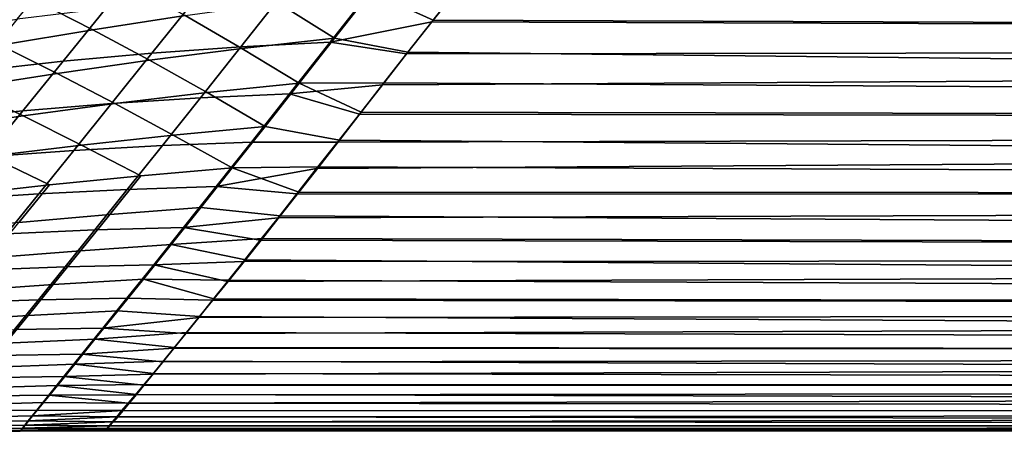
# Model space of a CAD drawing. Header units: metres. Extents: x -23 to 242, y -40 to 23.
# Tile 64 of 256: x 20.22 to 25.79, y -20.01 to -17.68. Entities that reach past the tile are written whole.
import ezdxf

# ---------------------------------------------------------------- set-up
doc = ezdxf.new("R2010")
doc.units = ezdxf.units.M
doc.layers.add('solid_10171013', color=7, linetype='CONTINUOUS')

msp = doc.modelspace()

# ---------------------------------------------------------------- linework, layer by layer
at = {"layer": 'solid_10171013'}
for points in [[(22.860596, -17.293505, 86.453369), (60.200001, -17.320509, 86.5), (60.200001, -17.820131, 87.420189), (22.706476, -17.491241, 86.801727)], [(22.699495, -17.49881, 106.184608), (22.549923, -17.689114, 105.832481), (60.5, -17.820084, 105.579849), (60.5, -17.320457, 106.500046)], [(19.96397, -17.440346, 106.890915), (19.708746, -17.744768, 106.322121), (20.207302, -17.674997, 106.273903), (20.462551, -17.364635, 106.841949)], [(20.316298, -17.572828, 86.59008), (20.839163, -17.478985, 86.549469), (21.156511, -17.654099, 86.974495), (20.633568, -17.734081, 87.026985)], [(21.21063, -17.563723, 106.215782), (20.967936, -17.867027, 105.635643), (21.471371, -17.830942, 105.624184), (21.714794, -17.523024, 106.206467)], [(21.714794, -17.523024, 106.206467), (21.471371, -17.830942, 105.624184), (21.975912, -17.804934, 105.625259), (22.220219, -17.492823, 106.210701)], [(21.680693, -17.582544, 86.912018), (22.205975, -17.519764, 86.839386), (22.000635, -17.782495, 87.332611)], [(22.220219, -17.492823, 106.210701), (21.975912, -17.804934, 105.625259), (22.549923, -17.689114, 105.832481), (22.699495, -17.49881, 106.184608)], [(22.205975, -17.519764, 86.839386), (22.557894, -17.680342, 87.150909), (22.415487, -17.861412, 87.501671), (22.000635, -17.782495, 87.332611)], [(22.205975, -17.519764, 86.839386), (22.706476, -17.491241, 86.801727), (22.557894, -17.680342, 87.150909)], [(22.557894, -17.680342, 87.150909), (22.706476, -17.491241, 86.801727), (60.200001, -17.820131, 87.420189)], [(19.795113, -17.674664, 86.62027), (20.316298, -17.572828, 86.59008), (20.633568, -17.734081, 87.026985), (20.111996, -17.82214, 87.069672)], [(20.708033, -17.614513, 106.238358), (20.465885, -17.912823, 105.65937), (20.967936, -17.867027, 105.635643), (21.21063, -17.563723, 106.215782)], [(21.156511, -17.654099, 86.974495), (21.680693, -17.582544, 86.912018), (22.000635, -17.782495, 87.332611), (21.477257, -17.840454, 87.404549)], [(20.207302, -17.674997, 106.273903), (19.965506, -17.967958, 105.695107), (20.465885, -17.912823, 105.65937), (20.708033, -17.614513, 106.238358)], [(20.633568, -17.734081, 87.026985), (21.156511, -17.654099, 86.974495), (21.477257, -17.840454, 87.404549), (20.954861, -17.906826, 87.467178)], [(21.975912, -17.804934, 105.625259), (22.407036, -17.871346, 105.478584), (22.549923, -17.689114, 105.832481)], [(22.549923, -17.689114, 105.832481), (22.407036, -17.871346, 105.478584), (60.5, -17.820084, 105.579849)], [(22.557894, -17.680342, 87.150909), (60.200001, -17.820131, 87.420189), (60.200001, -18.270908, 88.365265), (22.415487, -17.861412, 87.501671)], [(20.111996, -17.82214, 87.069672), (20.633568, -17.734081, 87.026985), (20.954861, -17.906826, 87.467178), (20.433567, -17.981295, 87.52066)], [(21.471371, -17.830942, 105.624184), (21.242342, -18.119343, 105.032906), (21.745968, -18.097086, 105.030891), (21.975912, -17.804934, 105.625259)], [(21.477257, -17.840454, 87.404549), (22.000635, -17.782495, 87.332611), (21.801029, -18.036572, 87.843811)], [(21.975912, -17.804934, 105.625259), (21.745968, -18.097086, 105.030891), (22.270811, -18.045296, 105.12365), (22.407036, -17.871346, 105.478584)], [(22.000635, -17.782495, 87.332611), (22.415487, -17.861412, 87.501671), (22.279871, -18.034868, 87.854561), (21.801029, -18.036572, 87.843811)], [(19.591932, -17.917933, 87.102737), (20.111996, -17.82214, 87.069672), (20.433567, -17.981295, 87.52066), (19.913498, -18.063543, 87.56514)], [(20.967936, -17.867027, 105.635643), (20.739674, -18.151232, 105.04644), (21.242342, -18.119343, 105.032906), (21.471371, -17.830942, 105.624184)], [(20.954861, -17.906826, 87.467178), (21.477257, -17.840454, 87.404549), (21.801029, -18.036572, 87.843811), (21.279715, -18.089743, 87.914787)], [(22.270811, -18.045296, 105.12365), (22.140909, -18.211102, 104.767754), (60.5, -18.271139, 104.634201), (60.5, -17.820084, 105.579849)], [(22.407036, -17.871346, 105.478584), (22.270811, -18.045296, 105.12365), (60.5, -17.820084, 105.579849)], [(22.279871, -18.034868, 87.854561), (22.415487, -17.861412, 87.501671), (60.200001, -18.270908, 88.365265)], [(19.965506, -17.967958, 105.695107), (19.738262, -18.242567, 105.10717), (20.238226, -18.192417, 105.071274), (20.465885, -17.912823, 105.65937)], [(20.465885, -17.912823, 105.65937), (20.238226, -18.192417, 105.071274), (20.739674, -18.151232, 105.04644), (20.967936, -17.867027, 105.635643)], [(20.433567, -17.981295, 87.52066), (20.954861, -17.906826, 87.467178), (21.279715, -18.089743, 87.914787), (20.759272, -18.150955, 87.977295)], [(19.913498, -18.063543, 87.56514), (20.433567, -17.981295, 87.52066), (20.759272, -18.150955, 87.977295), (20.239803, -18.219923, 88.031448)], [(19.394773, -18.15325, 87.600777), (19.913498, -18.063543, 87.56514), (20.239803, -18.219923, 88.031448), (19.72142, -18.29636, 88.0774)], [(21.279715, -18.089743, 87.914787), (21.801029, -18.036572, 87.843811), (21.607912, -18.281183, 88.374069)], [(21.801029, -18.036572, 87.843811), (22.151031, -18.200422, 88.208763), (22.028378, -18.358225, 88.564285), (21.607912, -18.281183, 88.374069)], [(21.745968, -18.097086, 105.030891), (22.140909, -18.211102, 104.767754), (22.270811, -18.045296, 105.12365)], [(21.801029, -18.036572, 87.843811), (22.279871, -18.034868, 87.854561), (22.151031, -18.200422, 88.208763)], [(22.151031, -18.200422, 88.208763), (22.279871, -18.034868, 87.854561), (60.200001, -18.270908, 88.365265)], [(20.739674, -18.151232, 105.04644), (20.526299, -18.416073, 104.448494), (21.028173, -18.387972, 104.432953), (21.242342, -18.119343, 105.032906)], [(20.759272, -18.150955, 87.977295), (21.279715, -18.089743, 87.914787), (21.607912, -18.281183, 88.374069), (21.088795, -18.329615, 88.443802)], [(21.242342, -18.119343, 105.032906), (21.028173, -18.387972, 104.432953), (21.530872, -18.369034, 104.427956), (21.745968, -18.097086, 105.030891)], [(21.745968, -18.097086, 105.030891), (21.530872, -18.369034, 104.427956), (22.017031, -18.369049, 104.410629), (22.140909, -18.211102, 104.767754)], [(19.738262, -18.242567, 105.10717), (19.52599, -18.498579, 104.510399), (20.02549, -18.453043, 104.474373), (20.238226, -18.192417, 105.071274)], [(20.238226, -18.192417, 105.071274), (20.02549, -18.453043, 104.474373), (20.526299, -18.416073, 104.448494), (20.739674, -18.151232, 105.04644)], [(20.239803, -18.219923, 88.031448), (20.759272, -18.150955, 87.977295), (21.088795, -18.329615, 88.443802), (20.57044, -18.385714, 88.505859)], [(19.72142, -18.29636, 88.0774), (20.239803, -18.219923, 88.031448), (20.57044, -18.385714, 88.505859), (20.052944, -18.449223, 88.560364)], [(22.140909, -18.211102, 104.767754), (22.017031, -18.369049, 104.410629), (60.5, -18.271139, 104.634201)], [(22.151031, -18.200422, 88.208763), (60.200001, -18.270908, 88.365265), (60.200001, -18.671608, 89.332642), (22.028378, -18.358225, 88.564285)], [(21.088795, -18.329615, 88.443802), (21.607912, -18.281183, 88.374069), (21.422062, -18.515493, 88.924431)], [(21.607912, -18.281183, 88.374069), (22.028378, -18.358225, 88.564285), (21.911293, -18.508497, 88.921379), (21.422062, -18.515493, 88.924431)], [(21.898985, -18.519341, 104.052086), (21.787067, -18.661865, 103.692688), (60.5, -18.671585, 103.667435), (60.5, -18.271139, 104.634201)], [(22.017031, -18.369049, 104.410629), (21.898985, -18.519341, 104.052086), (60.5, -18.271139, 104.634201)], [(20.57044, -18.385714, 88.505859), (21.088795, -18.329615, 88.443802), (21.422062, -18.515493, 88.924431), (20.905243, -18.559256, 88.992584)], [(21.911293, -18.508497, 88.921379), (22.028378, -18.358225, 88.564285), (60.200001, -18.671608, 89.332642)], [(20.02549, -18.453043, 104.474373), (19.828047, -18.694508, 103.868874), (20.328197, -18.661364, 103.841995), (20.526299, -18.416073, 104.448494)], [(20.052944, -18.449223, 88.560364), (20.57044, -18.385714, 88.505859), (20.905243, -18.559256, 88.992584), (20.389086, -18.610308, 89.053856)], [(20.526299, -18.416073, 104.448494), (20.328197, -18.661364, 103.841995), (20.829271, -18.636642, 103.824539), (21.028173, -18.387972, 104.432953)], [(21.028173, -18.387972, 104.432953), (20.829271, -18.636642, 103.824539), (21.331047, -18.620613, 103.816673), (21.530872, -18.369034, 104.427956)], [(21.530872, -18.369034, 104.427956), (21.331047, -18.620613, 103.816673), (21.898985, -18.519341, 104.052086), (22.017031, -18.369049, 104.410629)], [(19.873676, -18.668427, 89.108353), (20.052944, -18.449223, 88.560364), (20.389086, -18.610308, 89.053856)], [(20.730135, -18.77746, 89.561401), (20.905243, -18.559256, 88.992584), (21.422062, -18.515493, 88.924431), (21.244595, -18.738268, 89.495148)], [(21.422062, -18.515493, 88.924431), (21.799463, -18.651363, 89.280121), (21.69335, -18.786728, 89.640053), (21.244595, -18.738268, 89.495148)], [(21.331047, -18.620613, 103.816673), (21.787067, -18.661865, 103.692688), (21.898985, -18.519341, 104.052086)], [(21.422062, -18.515493, 88.924431), (21.911293, -18.508497, 88.921379), (21.799463, -18.651363, 89.280121)], [(21.799463, -18.651363, 89.280121), (21.911293, -18.508497, 88.921379), (60.200001, -18.671608, 89.332642)], [(20.216244, -18.823572, 89.621544), (20.389086, -18.610308, 89.053856), (20.905243, -18.559256, 88.992584), (20.730135, -18.77746, 89.561401)], [(19.703001, -18.876411, 89.675659), (19.873676, -18.668427, 89.108353), (20.389086, -18.610308, 89.053856), (20.216244, -18.823572, 89.621544)], [(20.328197, -18.661364, 103.841995), (20.14572, -18.886917, 103.227242), (20.646, -18.865183, 103.207947), (20.829271, -18.636642, 103.824539)], [(20.829271, -18.636642, 103.824539), (20.646, -18.865183, 103.207947), (21.146873, -18.85166, 103.197327), (21.331047, -18.620613, 103.816673)], [(21.331047, -18.620613, 103.816673), (21.146873, -18.85166, 103.197327), (21.68103, -18.796761, 103.332405), (21.787067, -18.661865, 103.692688)], [(19.828047, -18.694508, 103.868874), (19.646236, -18.916634, 103.255058), (20.14572, -18.886917, 103.227242), (20.328197, -18.661364, 103.841995)], [(21.68103, -18.796761, 103.332405), (21.580521, -18.924189, 102.971092), (60.5, -19.020929, 102.68087), (60.5, -18.671585, 103.667435)], [(21.787067, -18.661865, 103.692688), (21.68103, -18.796761, 103.332405), (60.5, -18.671585, 103.667435)], [(21.799463, -18.651363, 89.280121), (60.200001, -18.671608, 89.332642), (60.200001, -19.02113, 90.319656), (21.69335, -18.786728, 89.640053)], [(20.564796, -18.982729, 90.149918), (20.730135, -18.77746, 89.561401), (21.244595, -18.738268, 89.495148), (21.076878, -18.947964, 90.085884)], [(21.076878, -18.947964, 90.085884), (21.244595, -18.738268, 89.495148), (21.69335, -18.786728, 89.640053), (21.592611, -18.91468, 90.001167)], [(20.053204, -19.024055, 90.208588), (20.216244, -18.823572, 89.621544), (20.730135, -18.77746, 89.561401), (20.564796, -18.982729, 90.149918)], [(21.146873, -18.85166, 103.197327), (21.580521, -18.924189, 102.971092), (21.68103, -18.796761, 103.332405)], [(21.592611, -18.91468, 90.001167), (21.69335, -18.786728, 89.640053), (60.200001, -19.02113, 90.319656)], [(20.14572, -18.886917, 103.227242), (19.979111, -19.092577, 102.604782), (20.478621, -19.073442, 102.583725), (20.646, -18.865183, 103.207947)], [(20.646, -18.865183, 103.207947), (20.478621, -19.073442, 102.583725), (20.978628, -19.062046, 102.570465), (21.146873, -18.85166, 103.197327)], [(21.146873, -18.85166, 103.197327), (20.978628, -19.062046, 102.570465), (21.485296, -19.044283, 102.608627), (21.580521, -18.924189, 102.971092)], [(21.076878, -18.947964, 90.085884), (21.592611, -18.91468, 90.001167), (21.496843, -19.03532, 90.363503)], [(21.592611, -18.91468, 90.001167), (60.200001, -19.02113, 90.319656), (60.200001, -19.318516, 91.323616), (21.496843, -19.03532, 90.363503)], [(20.410564, -19.173555, 90.757805), (20.564796, -18.982729, 90.149918), (21.076878, -18.947964, 90.085884), (20.920288, -19.143032, 90.696297)], [(21.076878, -18.947964, 90.085884), (21.496843, -19.03532, 90.363503), (21.405548, -19.148722, 90.727089), (20.920288, -19.143032, 90.696297)], [(21.580521, -18.924189, 102.971092), (21.485296, -19.044283, 102.608627), (60.5, -19.020929, 102.68087)], [(19.901251, -19.210302, 90.814659), (20.053204, -19.024055, 90.208588), (20.564796, -18.982729, 90.149918), (20.410564, -19.173555, 90.757805)], [(21.395548, -19.157032, 102.24527), (21.31131, -19.262403, 101.881432), (60.5, -19.31867, 101.67572), (60.5, -19.020929, 102.68087)], [(21.485296, -19.044283, 102.608627), (21.395548, -19.157032, 102.24527), (60.5, -19.020929, 102.68087)], [(19.979111, -19.092577, 102.604782), (19.82859, -19.278189, 101.975235), (20.32737, -19.261274, 101.952492), (20.478621, -19.073442, 102.583725)], [(20.478621, -19.073442, 102.583725), (20.32737, -19.261274, 101.952492), (20.826563, -19.251644, 101.936691), (20.978628, -19.062046, 102.570465)], [(20.978628, -19.062046, 102.570465), (20.826563, -19.251644, 101.936691), (21.31131, -19.262403, 101.881432), (21.395548, -19.157032, 102.24527)], [(20.978628, -19.062046, 102.570465), (21.395548, -19.157032, 102.24527), (21.485296, -19.044283, 102.608627)], [(21.405548, -19.148722, 90.727089), (21.496843, -19.03532, 90.363503), (60.200001, -19.318516, 91.323616)], [(20.268795, -19.3484, 91.384216), (20.410564, -19.173555, 90.757805), (20.920288, -19.143032, 90.696297), (20.77623, -19.32189, 91.325539)], [(20.920288, -19.143032, 90.696297), (21.318888, -19.254869, 91.091675), (21.237728, -19.353733, 91.456886), (20.77623, -19.32189, 91.325539)], [(20.920288, -19.143032, 90.696297), (21.405548, -19.148722, 90.727089), (21.318888, -19.254869, 91.091675)], [(19.761703, -19.380821, 91.43895), (19.901251, -19.210302, 90.814659), (20.410564, -19.173555, 90.757805), (20.268795, -19.3484, 91.384216)], [(21.318888, -19.254869, 91.091675), (21.405548, -19.148722, 90.727089), (60.200001, -19.318516, 91.323616)], [(20.32737, -19.261274, 101.952492), (20.192484, -19.428535, 101.314842), (20.690929, -19.420324, 101.2966), (20.826563, -19.251644, 101.936691)], [(20.826563, -19.251644, 101.936691), (20.690929, -19.420324, 101.2966), (21.232595, -19.360384, 101.517525), (21.31131, -19.262403, 101.881432)], [(21.318888, -19.254869, 91.091675), (60.200001, -19.318516, 91.323616), (60.200001, -19.562952, 92.341766), (21.237728, -19.353733, 91.456886)], [(19.82859, -19.278189, 101.975235), (19.69438, -19.443596, 101.339211), (20.192484, -19.428535, 101.314842), (20.32737, -19.261274, 101.952492)], [(21.31131, -19.262403, 101.881432), (21.232595, -19.360384, 101.517525), (60.5, -19.31867, 101.67572)], [(19.63596, -19.534006, 92.078888), (19.761703, -19.380821, 91.43895), (20.268795, -19.3484, 91.384216), (20.14094, -19.5056, 92.026535)], [(20.14094, -19.5056, 92.026535), (20.268795, -19.3484, 91.384216), (20.77623, -19.32189, 91.325539), (20.646202, -19.482822, 91.970917)], [(20.646202, -19.482822, 91.970917), (20.77623, -19.32189, 91.325539), (21.237728, -19.353733, 91.456886), (21.162949, -19.445299, 91.822357)], [(20.690929, -19.420324, 101.2966), (21.159464, -19.451038, 101.153717), (21.232595, -19.360384, 101.517525)], [(21.159464, -19.451038, 101.153717), (21.091915, -19.534477, 100.790009), (60.5, -19.562971, 100.658195), (60.5, -19.31867, 101.67572)], [(21.232595, -19.360384, 101.517525), (21.159464, -19.451038, 101.153717), (60.5, -19.31867, 101.67572)], [(21.162949, -19.445299, 91.822357), (21.237728, -19.353733, 91.456886), (60.200001, -19.562952, 92.341766)], [(20.192484, -19.428535, 101.314842), (20.0742, -19.575083, 100.671387), (20.57198, -19.567959, 100.65078), (20.690929, -19.420324, 101.2966)], [(20.690929, -19.420324, 101.2966), (20.57198, -19.567959, 100.65078), (21.091915, -19.534477, 100.790009), (21.159464, -19.451038, 101.153717)], [(20.646202, -19.482822, 91.970917), (21.162949, -19.445299, 91.822357), (21.09502, -19.529675, 92.188179)], [(21.09502, -19.529675, 92.188179), (21.162949, -19.445299, 91.822357), (60.200001, -19.562952, 92.341766)], [(20.028469, -19.643463, 92.681747), (20.14094, -19.5056, 92.026535), (20.646202, -19.482822, 91.970917), (20.531733, -19.62409, 92.629349)], [(20.531733, -19.62409, 92.629349), (20.646202, -19.482822, 91.970917), (21.09502, -19.529675, 92.188179), (21.033405, -19.606903, 92.554199)], [(21.09502, -19.529675, 92.188179), (60.200001, -19.562952, 92.341766), (60.200001, -19.753767, 93.371307), (21.033405, -19.606903, 92.554199)], [(20.0742, -19.575083, 100.671387), (19.972754, -19.700769, 100.02272), (20.469965, -19.694422, 99.999825), (20.57198, -19.567959, 100.65078)], [(20.57198, -19.567959, 100.65078), (20.469965, -19.694422, 99.999825), (20.972988, -19.679771, 100.064636), (21.029806, -19.61071, 100.426834)], [(20.57198, -19.567959, 100.65078), (21.029806, -19.61071, 100.426834), (21.091915, -19.534477, 100.790009)], [(20.972988, -19.679771, 100.064636), (20.921345, -19.741718, 99.703835), (60.5, -19.753647, 99.629379), (60.5, -19.562971, 100.658195)], [(21.029806, -19.61071, 100.426834), (20.972988, -19.679771, 100.064636), (60.5, -19.562971, 100.658195)], [(21.091915, -19.534477, 100.790009), (21.029806, -19.61071, 100.426834), (60.5, -19.562971, 100.658195)], [(19.932838, -19.760324, 93.34684), (20.028469, -19.643463, 92.681747), (20.531733, -19.62409, 92.629349), (20.434322, -19.743975, 93.297737)], [(20.531733, -19.62409, 92.629349), (20.977467, -19.67692, 92.919655), (20.92658, -19.739708, 93.283806), (20.434322, -19.743975, 93.297737)], [(20.531733, -19.62409, 92.629349), (21.033405, -19.606903, 92.554199), (20.977467, -19.67692, 92.919655)], [(20.977467, -19.67692, 92.919655), (21.033405, -19.606903, 92.554199), (60.200001, -19.753767, 93.371307)], [(19.972754, -19.700769, 100.02272), (19.888384, -19.805449, 99.369446), (20.385141, -19.79958, 99.34433), (20.469965, -19.694422, 99.999825)], [(20.469965, -19.694422, 99.999825), (20.385141, -19.79958, 99.34433), (20.874981, -19.796709, 99.344345), (20.921345, -19.741718, 99.703835)], [(20.469965, -19.694422, 99.999825), (20.921345, -19.741718, 99.703835), (20.972988, -19.679771, 100.064636)], [(20.92658, -19.739708, 93.283806), (20.977467, -19.67692, 92.919655), (60.200001, -19.753767, 93.371307)], [(19.854952, -19.85516, 94.018776), (19.932838, -19.760324, 93.34684), (20.434322, -19.743975, 93.297737), (20.354912, -19.841436, 93.972969)], [(20.434322, -19.743975, 93.297737), (20.880831, -19.795378, 93.646408), (20.84041, -19.844097, 94.007645), (20.354912, -19.841436, 93.972969)], [(20.434322, -19.743975, 93.297737), (20.92658, -19.739708, 93.283806), (20.880831, -19.795378, 93.646408)], [(20.83408, -19.844912, 98.985855), (20.798813, -19.886459, 98.62809), (60.5, -19.890432, 98.590347), (60.5, -19.753647, 99.629379)], [(20.874981, -19.796709, 99.344345), (20.83408, -19.844912, 98.985855), (60.5, -19.753647, 99.629379)], [(20.921345, -19.741718, 99.703835), (20.874981, -19.796709, 99.344345), (60.5, -19.753647, 99.629379)], [(20.92658, -19.739708, 93.283806), (60.200001, -19.753767, 93.371307), (60.200001, -19.890438, 94.409431), (20.880831, -19.795378, 93.646408)], [(19.888384, -19.805449, 99.369446), (19.82132, -19.888891, 98.711967), (20.317759, -19.883205, 98.684669), (20.385141, -19.79958, 99.34433)], [(20.385141, -19.79958, 99.34433), (20.317759, -19.883205, 98.684669), (20.798813, -19.886459, 98.62809), (20.83408, -19.844912, 98.985855)], [(20.385141, -19.79958, 99.34433), (20.83408, -19.844912, 98.985855), (20.874981, -19.796709, 99.344345)], [(20.84041, -19.844097, 94.007645), (20.880831, -19.795378, 93.646408), (60.200001, -19.890438, 94.409431)], [(19.795126, -19.927656, 94.694496), (19.854952, -19.85516, 94.018776), (20.354912, -19.841436, 93.972969), (20.293825, -19.916164, 94.651909)], [(20.293825, -19.916164, 94.651909), (20.354912, -19.841436, 93.972969), (20.84041, -19.844097, 94.007645), (20.80526, -19.885998, 94.367607)], [(20.80526, -19.885998, 94.367607), (20.84041, -19.844097, 94.007645), (60.200001, -19.890438, 94.409431)], [(19.753645, -19.977531, 95.370949), (19.795126, -19.927656, 94.694496), (20.293825, -19.916164, 94.651909), (20.251352, -19.967892, 95.331406)], [(19.82132, -19.888891, 98.711967), (19.771795, -19.950811, 98.05056), (20.268072, -19.945004, 98.021057), (20.317759, -19.883205, 98.684669)], [(20.251352, -19.967892, 95.331406), (20.293825, -19.916164, 94.651909), (20.775316, -19.921196, 94.726311), (20.750559, -19.949739, 95.082993)], [(20.317759, -19.883205, 98.684669), (20.268072, -19.945004, 98.021057), (20.769176, -19.921379, 98.271622), (20.798813, -19.886459, 98.62809)], [(20.268072, -19.945004, 98.021057), (20.7451, -19.949783, 97.916374), (20.769176, -19.921379, 98.271622)], [(20.293825, -19.916164, 94.651909), (20.80526, -19.885998, 94.367607), (20.775316, -19.921196, 94.726311)], [(20.7451, -19.949783, 97.916374), (20.726572, -19.971798, 97.561722), (60.5, -19.972574, 97.547035), (60.5, -19.890432, 98.590347)], [(20.769176, -19.921379, 98.271622), (20.7451, -19.949783, 97.916374), (60.5, -19.890432, 98.590347)], [(20.750559, -19.949739, 95.082993), (20.775316, -19.921196, 94.726311), (60.200001, -19.972591, 95.453278)], [(20.798813, -19.886459, 98.62809), (20.769176, -19.921379, 98.271622), (60.5, -19.890432, 98.590347)], [(20.80526, -19.885998, 94.367607), (60.200001, -19.890438, 94.409431), (60.200001, -19.972591, 95.453278), (20.775316, -19.921196, 94.726311)], [(19.730732, -20.004572, 96.045418), (19.753645, -19.977531, 95.370949), (20.251352, -19.967892, 95.331406), (20.22772, -19.996414, 96.008675)], [(19.771795, -19.950811, 98.05056), (19.740036, -19.990925, 97.38549), (20.236334, -19.984671, 97.353714), (20.268072, -19.945004, 98.021057)], [(20.22772, -19.996414, 96.008675), (20.251352, -19.967892, 95.331406), (20.731052, -19.971792, 95.438164), (20.716867, -19.98749, 95.792732)], [(20.268072, -19.945004, 98.021057), (20.236334, -19.984671, 97.353714), (20.726572, -19.971798, 97.561722), (20.7451, -19.949783, 97.916374)], [(20.236334, -19.984671, 97.353714), (20.713596, -19.987495, 97.207153), (20.726572, -19.971798, 97.561722)], [(20.251352, -19.967892, 95.331406), (20.750559, -19.949739, 95.082993), (20.731052, -19.971792, 95.438164)], [(20.706263, -19.996874, 96.853622), (20.704464, -20, 96.500671), (60.200001, -20, 96.5), (60.5, -19.972574, 97.547035)], [(20.713596, -19.987495, 97.207153), (20.706263, -19.996874, 96.853622), (60.5, -19.972574, 97.547035)], [(20.726572, -19.971798, 97.561722), (20.713596, -19.987495, 97.207153), (60.5, -19.972574, 97.547035)], [(20.731052, -19.971792, 95.438164), (60.200001, -19.972591, 95.453278), (60.200001, -20, 96.5), (20.716867, -19.98749, 95.792732)], [(20.731052, -19.971792, 95.438164), (20.750559, -19.949739, 95.082993), (60.200001, -19.972591, 95.453278)], [(19.740036, -19.990925, 97.38549), (19.726271, -20.00894, 96.717026), (20.222799, -20.001907, 96.682846), (20.236334, -19.984671, 97.353714)], [(19.726271, -20.00894, 96.717026), (19.730732, -20.004572, 96.045418), (20.22772, -19.996414, 96.008675), (20.222799, -20.001907, 96.682846)], [(20.236334, -19.984671, 97.353714), (20.222799, -20.001907, 96.682846), (20.706263, -19.996874, 96.853622), (20.713596, -19.987495, 97.207153)], [(20.222799, -20.001907, 96.682846), (20.22772, -19.996414, 96.008675), (20.70804, -19.996889, 96.14727), (20.704464, -20, 96.500671)], [(20.222799, -20.001907, 96.682846), (20.704464, -20, 96.500671), (20.706263, -19.996874, 96.853622)], [(20.22772, -19.996414, 96.008675), (20.716867, -19.98749, 95.792732), (20.70804, -19.996889, 96.14727)], [(20.704464, -20, 96.500671), (20.70804, -19.996889, 96.14727), (60.200001, -20, 96.5)], [(20.70804, -19.996889, 96.14727), (20.716867, -19.98749, 95.792732), (60.200001, -20, 96.5)]]:
    msp.add_3dface(points, dxfattribs=at)

doc.saveas('drawing.dxf')
